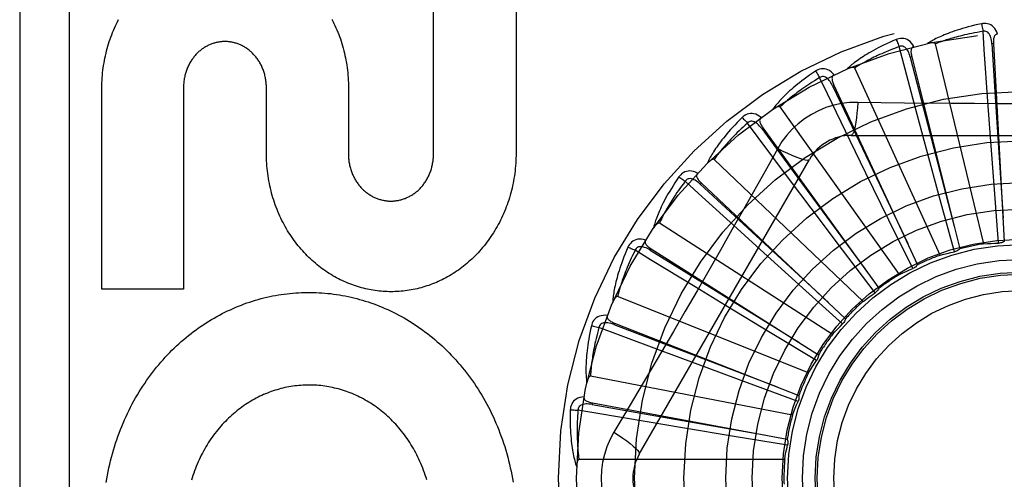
# Model space of a CAD drawing. Header units: inches. Extents: x 0 to 227, y 0 to 147.
# Tile 191 of 256: x 95.95 to 96.548, y 82.534 to 82.813. Entities that reach past the tile are written whole.
import ezdxf

# ---------------------------------------------------------------- set-up
doc = ezdxf.new("R2010")
doc.units = ezdxf.units.IN
doc.header["$LTSCALE"] = 12.466667
doc.header["$MEASUREMENT"] = 0
doc.linetypes.add('HIDDEN', pattern=[0.2, 0.1, -0.1])
doc.layers.add('RIGHTHAND_DOOR_ASSEMBLY', color=7, linetype='CONTINUOUS')

msp = doc.modelspace()

# ---------------------------------------------------------------- linework, layer by layer
at = {"layer": 'RIGHTHAND_DOOR_ASSEMBLY', "color": 8, "linetype": 'HIDDEN'}
for p, q in [((95.94966, 82.9093), (95.94966, 82.1593)), ((95.97966, 82.9093), (95.97966, 82.1593)), ((96.20103, 82.7311), (96.20103, 82.85407)), ((96.25118, 82.85407), (96.25118, 82.73179)), ((96.53537, 82.67674), (96.5059, 82.79818)), ((96.54124, 82.79835), (96.54028, 82.7983)), ((96.54124, 82.79835), (96.54777, 82.67818)), ((96.49157, 82.79038), (96.49064, 82.79014)), ((96.49157, 82.79038), (96.52073, 82.67361)), ((96.50882, 82.66985), (96.45691, 82.78353)), ((96.44431, 82.77315), (96.44344, 82.77274)), ((96.44431, 82.77315), (96.49505, 82.66401)), ((95.99953, 82.64927), (95.99953, 82.77155)), ((96.04916, 82.77155), (96.04916, 82.64927)), ((96.09952, 82.73179), (96.09952, 82.77155)), ((96.14935, 82.77155), (96.14935, 82.73136)), ((96.53943, 82.74152), (96.53785, 82.76322)), ((96.48406, 82.65806), (96.41157, 82.75986)), ((96.50055, 82.73423), (96.4949, 82.75524)), ((96.40117, 82.74728), (96.40039, 82.74672)), ((96.40117, 82.74728), (96.47164, 82.64972)), ((96.46375, 82.71971), (96.45423, 82.73927)), ((96.45472, 82.74263), (96.6616, 82.74263)), ((96.54177, 82.70981), (96.53943, 82.74152)), ((96.41013, 82.73461), (96.40323, 82.72223)), ((96.50885, 82.70354), (96.50055, 82.73423)), ((96.32602, 82.54888), (96.42946, 82.72805)), ((96.46198, 82.6418), (96.37153, 82.72804)), ((96.47772, 82.69115), (96.46375, 82.71971)), ((96.3637, 82.71372), (96.36304, 82.71302)), ((96.3637, 82.71372), (96.45136, 82.63126)), ((96.43037, 82.69849), (96.41732, 82.7159)), ((96.54425, 82.67711), (96.54177, 82.70981)), ((96.51748, 82.6719), (96.50885, 82.70354)), ((96.44949, 82.67309), (96.43037, 82.69849)), ((96.49217, 82.66171), (96.47772, 82.69115)), ((96.44337, 82.62166), (96.33824, 82.68922)), ((96.4016, 82.67134), (96.38549, 82.68596)), ((96.33325, 82.67368), (96.33274, 82.67287)), ((96.33325, 82.67368), (96.43494, 82.6093)), ((96.42518, 82.65001), (96.4016, 82.67134)), ((96.46925, 82.64692), (96.44949, 82.67309)), ((96.04916, 82.64927), (95.99953, 82.64927)), ((96.3785, 82.63924), (96.35991, 82.65054)), ((96.44954, 82.62806), (96.42518, 82.65001)), ((96.42891, 82.59835), (96.31289, 82.6448)), ((96.40569, 82.62276), (96.3785, 82.63924)), ((96.31094, 82.6286), (96.31059, 82.6277)), ((96.31094, 82.6286), (96.42297, 82.58462)), ((96.43376, 82.60581), (96.40569, 82.62276)), ((96.36188, 82.60334), (96.3415, 82.61092)), ((96.3917, 82.5923), (96.36188, 82.60334)), ((96.41912, 82.57274), (96.29641, 82.59639)), ((96.42248, 82.58097), (96.3917, 82.5923)), ((96.29756, 82.58011), (96.29739, 82.57916)), ((96.29756, 82.58011), (96.41589, 82.55813)), ((96.35237, 82.56495), (96.33091, 82.56853)), ((96.38373, 82.55975), (96.35237, 82.56495)), ((96.4161, 82.55445), (96.38373, 82.55975)), ((96.41436, 82.54573), (96.28939, 82.54573))]:
    msp.add_line(p, q, dxfattribs=at)
for points in [[(95.99953, 82.77155), (95.99956, 82.77307), (95.99961, 82.77459), (95.99969, 82.77611), (95.99979, 82.77763), (95.99991, 82.77914), (96.00006, 82.78065), (96.00024, 82.78215), (96.00043, 82.78365), (96.00065, 82.78514), (96.0009, 82.78663), (96.00116, 82.78811), (96.00145, 82.78957), (96.00177, 82.79103), (96.0021, 82.79249), (96.00246, 82.79393), (96.00284, 82.79536), (96.00324, 82.79679), (96.00366, 82.7982), (96.00411, 82.7996), (96.00458, 82.80099), (96.00506, 82.80237), (96.00557, 82.80374), (96.0061, 82.80509), (96.00665, 82.80643), (96.00721, 82.80776), (96.0078, 82.80907), (96.00841, 82.81037), (96.00904, 82.81166), (96.00968, 82.81293)], [(96.13929, 82.81325), (96.13994, 82.81197), (96.14058, 82.81067), (96.14119, 82.80936), (96.14179, 82.80803), (96.14236, 82.80669), (96.14291, 82.80534), (96.14345, 82.80397), (96.14396, 82.80259), (96.14445, 82.8012), (96.14492, 82.79979), (96.14536, 82.79838), (96.14579, 82.79695), (96.14619, 82.79552), (96.14656, 82.79407), (96.14692, 82.79262), (96.14725, 82.79116), (96.14755, 82.78969), (96.14784, 82.78821), (96.1481, 82.78672), (96.14833, 82.78522), (96.14855, 82.78372), (96.14873, 82.78221), (96.1489, 82.78069), (96.14903, 82.77917), (96.14915, 82.77765), (96.14923, 82.77612), (96.1493, 82.7746), (96.14933, 82.77307), (96.14935, 82.77155)], [(96.53391, 82.81042), (96.53173, 82.80995), (96.52965, 82.80947), (96.52767, 82.80899), (96.52579, 82.8085), (96.524, 82.80801), (96.52229, 82.80752), (96.52066, 82.80703), (96.51912, 82.80654), (96.51764, 82.80604), (96.51624, 82.80556), (96.51491, 82.80507), (96.51363, 82.80459), (96.51242, 82.80411), (96.51127, 82.80365), (96.51017, 82.80318), (96.50912, 82.80273), (96.50813, 82.80228), (96.50718, 82.80183), (96.50628, 82.80139), (96.50543, 82.80096), (96.50462, 82.80053), (96.50386, 82.80011), (96.50313, 82.79969), (96.50244, 82.79929), (96.50179, 82.79889), (96.50117, 82.79849)], [(96.54366, 82.80418), (96.54317, 82.80545), (96.5426, 82.80657), (96.54194, 82.80757), (96.5412, 82.80842), (96.54039, 82.80913), (96.53951, 82.80969), (96.53856, 82.81011), (96.53759, 82.8104), (96.53661, 82.81055), (96.53565, 82.8106), (96.53476, 82.81055), (96.53391, 82.81042)], [(96.53391, 82.81042), (96.53406, 82.80981), (96.53422, 82.80913), (96.53438, 82.80837), (96.53455, 82.80756), (96.5347, 82.80671), (96.53485, 82.80584)], [(96.53485, 82.80584), (96.53303, 82.80553), (96.53128, 82.80521), (96.52961, 82.8049), (96.52801, 82.80458), (96.52648, 82.80426), (96.52502, 82.80394), (96.52362, 82.80362), (96.52228, 82.8033), (96.521, 82.80298), (96.51977, 82.80267), (96.5186, 82.80236), (96.51747, 82.80205), (96.5164, 82.80174), (96.51536, 82.80144), (96.51438, 82.80114), (96.51343, 82.80085), (96.51252, 82.80057), (96.51165, 82.80028), (96.51082, 82.8), (96.51002, 82.79973), (96.50926, 82.79946), (96.50853, 82.7992), (96.50783, 82.79894), (96.50716, 82.79868), (96.50652, 82.79843), (96.5059, 82.79818)], [(96.54028, 82.7983), (96.54019, 82.79933), (96.54006, 82.80031), (96.53988, 82.80122), (96.53966, 82.80208), (96.53938, 82.80287), (96.53905, 82.80359), (96.53867, 82.80424), (96.53824, 82.8048), (96.53775, 82.80525), (96.53721, 82.80559), (96.53663, 82.80581), (96.53602, 82.80593), (96.53543, 82.80593), (96.53485, 82.80584)], [(96.53785, 82.76322), (96.53562, 82.79482), (96.53485, 82.80584)], [(96.54366, 82.80418), (96.5432, 82.80411), (96.5428, 82.80396), (96.54244, 82.80374), (96.54213, 82.80345), (96.54188, 82.8031), (96.54168, 82.80271), (96.54152, 82.80227), (96.5414, 82.80179), (96.54131, 82.80128), (96.54125, 82.80073), (96.54122, 82.80017), (96.54121, 82.79958), (96.54121, 82.79897), (96.54124, 82.79835)], [(96.09952, 82.77155), (96.09952, 82.77223), (96.09949, 82.77291), (96.09946, 82.77358), (96.09941, 82.77426), (96.09934, 82.77494), (96.09926, 82.77561), (96.09917, 82.77628), (96.09906, 82.77695), (96.09894, 82.77761), (96.0988, 82.77827), (96.09865, 82.77892), (96.09849, 82.77956), (96.09831, 82.7802), (96.09812, 82.78083), (96.09792, 82.78146), (96.09771, 82.78207), (96.09748, 82.78268), (96.09725, 82.78327), (96.097, 82.78387), (96.09673, 82.78445), (96.09646, 82.78502), (96.09618, 82.78559), (96.09588, 82.78615), (96.09557, 82.7867), (96.09526, 82.78724), (96.09493, 82.78777), (96.09459, 82.78829), (96.09425, 82.78879), (96.09389, 82.78929), (96.09353, 82.78978), (96.09315, 82.79026), (96.09277, 82.79072), (96.09238, 82.79117), (96.09199, 82.79161), (96.09158, 82.79204), (96.09117, 82.79246), (96.09075, 82.79287), (96.09032, 82.79327), (96.08988, 82.79366), (96.08944, 82.79404), (96.08899, 82.7944), (96.08853, 82.79476), (96.08807, 82.7951), (96.0876, 82.79543), (96.08713, 82.79574), (96.08665, 82.79605), (96.08617, 82.79634), (96.08568, 82.79662), (96.08519, 82.79688), (96.0847, 82.79714), (96.08421, 82.79738), (96.08372, 82.7976), (96.08322, 82.79782), (96.08271, 82.79802), (96.0822, 82.79821), (96.08169, 82.79839), (96.08118, 82.79856), (96.08065, 82.79872), (96.08013, 82.79886), (96.0796, 82.79899), (96.07908, 82.79911), (96.07855, 82.79922), (96.07801, 82.79931), (96.07748, 82.79939), (96.07695, 82.79946), (96.07642, 82.79952), (96.07589, 82.79956), (96.07536, 82.79959), (96.07484, 82.79961), (96.07431, 82.79962), (96.07379, 82.79961), (96.07326, 82.79959), (96.07273, 82.79956), (96.0722, 82.79952), (96.07167, 82.79946), (96.07114, 82.79939), (96.07061, 82.79931), (96.07008, 82.79922), (96.06955, 82.79911), (96.06902, 82.79899), (96.0685, 82.79886), (96.06798, 82.79872), (96.06746, 82.79857), (96.06694, 82.7984), (96.06643, 82.79822), (96.06592, 82.79803), (96.06542, 82.79783), (96.06493, 82.79761), (96.06443, 82.79739), (96.06394, 82.79715), (96.06345, 82.7969), (96.06297, 82.79663), (96.06248, 82.79636), (96.06201, 82.79607), (96.06153, 82.79576), (96.06106, 82.79545), (96.06059, 82.79512), (96.06013, 82.79478), (96.05968, 82.79443), (96.05923, 82.79406), (96.05878, 82.79369), (96.05835, 82.7933), (96.05792, 82.7929), (96.0575, 82.79249), (96.05709, 82.79208), (96.05669, 82.79165), (96.05629, 82.79121), (96.05591, 82.79076), (96.05553, 82.79029), (96.05515, 82.78982), (96.05479, 82.78933), (96.05444, 82.78883), (96.05409, 82.78833), (96.05375, 82.78781), (96.05343, 82.78728), (96.05311, 82.78674), (96.0528, 82.78619), (96.05251, 82.78563), (96.05222, 82.78506), (96.05195, 82.78449), (96.05169, 82.78391), (96.05144, 82.78331), (96.0512, 82.78272), (96.05098, 82.78211), (96.05076, 82.78149), (96.05056, 82.78087), (96.05037, 82.78024), (96.0502, 82.7796), (96.05003, 82.77895), (96.04988, 82.7783), (96.04975, 82.77764), (96.04962, 82.77697), (96.04952, 82.7763), (96.04942, 82.77563), (96.04934, 82.77495), (96.04928, 82.77427), (96.04922, 82.77359), (96.04919, 82.77291), (96.04917, 82.77223), (96.04916, 82.77155)], [(96.48209, 82.80084), (96.48004, 82.79996), (96.47809, 82.7991), (96.47624, 82.79826), (96.47448, 82.79742), (96.47281, 82.7966), (96.47123, 82.79579), (96.46973, 82.795), (96.4683, 82.79423), (96.46695, 82.79347), (96.46566, 82.79272), (96.46444, 82.79199), (96.46329, 82.79128), (96.46219, 82.79058), (96.46114, 82.7899), (96.46015, 82.78924), (96.45921, 82.7886), (96.45831, 82.78797), (96.45747, 82.78735), (96.45667, 82.78675), (96.45592, 82.78616), (96.45521, 82.78558), (96.45454, 82.78503), (96.4539, 82.78448), (96.4533, 82.78395), (96.45273, 82.78343), (96.4522, 82.78293)], [(96.49284, 82.79656), (96.49212, 82.79771), (96.49135, 82.79871), (96.49052, 82.79956), (96.48963, 82.80026), (96.4887, 82.8008), (96.48773, 82.80119), (96.48672, 82.80142), (96.48571, 82.80152), (96.48472, 82.80148), (96.48377, 82.80135), (96.4829, 82.80113), (96.48209, 82.80084)], [(96.48209, 82.80084), (96.48236, 82.80028), (96.48264, 82.79963), (96.48295, 82.79892), (96.48326, 82.79816), (96.48357, 82.79735), (96.48388, 82.79652)], [(96.5059, 82.79818), (96.50583, 82.79834), (96.50573, 82.79847), (96.50559, 82.79858), (96.50542, 82.79866), (96.50523, 82.79873), (96.50503, 82.79877), (96.50482, 82.79881), (96.50459, 82.79883), (96.50436, 82.79885), (96.50411, 82.79885), (96.50386, 82.79885), (96.5036, 82.79884), (96.50333, 82.79882), (96.50306, 82.7988), (96.50277, 82.79877), (96.50248, 82.79873), (96.50217, 82.79868), (96.50185, 82.79863), (96.50152, 82.79857), (96.50117, 82.79849)], [(96.54028, 82.7983), (96.54231, 82.76609), (96.54702, 82.69236)], [(96.48389, 82.79652), (96.48215, 82.79587), (96.4805, 82.79523), (96.47891, 82.79461), (96.47741, 82.79399), (96.47597, 82.79339), (96.47459, 82.7928), (96.47328, 82.79222), (96.47202, 82.79165), (96.47082, 82.7911), (96.46968, 82.79055), (96.46858, 82.79003), (96.46754, 82.78951), (96.46654, 82.78901), (96.46558, 82.78851), (96.46467, 82.78804), (96.46379, 82.78757), (96.46296, 82.78712), (96.46216, 82.78667), (96.46139, 82.78624), (96.46066, 82.78582), (96.45996, 82.78542), (96.45929, 82.78502), (96.45866, 82.78463), (96.45805, 82.78425), (96.45746, 82.78388), (96.45691, 82.78353)], [(96.49064, 82.79014), (96.49036, 82.79114), (96.49005, 82.79207), (96.4897, 82.79294), (96.48932, 82.79374), (96.48889, 82.79446), (96.48843, 82.79511), (96.48794, 82.79567), (96.4874, 82.79614), (96.48684, 82.79649), (96.48625, 82.79672), (96.48563, 82.79683), (96.48502, 82.79683), (96.48443, 82.79672), (96.48388, 82.79652)], [(96.4949, 82.75524), (96.48673, 82.78584), (96.48389, 82.79652)], [(96.49285, 82.79656), (96.49241, 82.7964), (96.49204, 82.79618), (96.49173, 82.79589), (96.49149, 82.79555), (96.49131, 82.79516), (96.49118, 82.79474), (96.49111, 82.79428), (96.49108, 82.79378), (96.49109, 82.79326), (96.49114, 82.79272), (96.49121, 82.79216), (96.49131, 82.79158), (96.49143, 82.79098), (96.49157, 82.79038)], [(96.49064, 82.79014), (96.49873, 82.7589), (96.51731, 82.68739)], [(96.43303, 82.78162), (96.43118, 82.78038), (96.42942, 82.77916), (96.42776, 82.77798), (96.4262, 82.77683), (96.42471, 82.77571), (96.42331, 82.77462), (96.42199, 82.77356), (96.42073, 82.77252), (96.41955, 82.77152), (96.41843, 82.77054), (96.41737, 82.7696), (96.41637, 82.76868), (96.41542, 82.76779), (96.41452, 82.76692), (96.41367, 82.76609), (96.41287, 82.76527), (96.41211, 82.76449), (96.4114, 82.76372), (96.41073, 82.76298), (96.4101, 82.76226), (96.40951, 82.76156), (96.40896, 82.76088), (96.40844, 82.76023), (96.40795, 82.7596), (96.40749, 82.75898), (96.40706, 82.75838)], [(96.44439, 82.77946), (96.44347, 82.78045), (96.44252, 82.78129), (96.44154, 82.78196), (96.44054, 82.78248), (96.43952, 82.78283), (96.43849, 82.78303), (96.43746, 82.78307), (96.43645, 82.78298), (96.43548, 82.78276), (96.43458, 82.78244), (96.43376, 82.78207), (96.43303, 82.78162)], [(96.43303, 82.78162), (96.43339, 82.78112), (96.4338, 82.78054), (96.43423, 82.7799), (96.43467, 82.77921), (96.43514, 82.77848), (96.4356, 82.77772)], [(96.44439, 82.77946), (96.444, 82.77922), (96.44367, 82.77894), (96.44343, 82.77859), (96.44325, 82.77821), (96.44315, 82.7778), (96.4431, 82.77736), (96.44312, 82.77689), (96.44318, 82.7764), (96.44329, 82.77589), (96.44344, 82.77536), (96.44362, 82.77483), (96.44383, 82.77428), (96.44406, 82.77372), (96.44431, 82.77315)], [(96.45691, 82.78353), (96.45681, 82.78367), (96.45668, 82.78378), (96.45652, 82.78385), (96.45634, 82.7839), (96.45614, 82.78393), (96.45594, 82.78394), (96.45572, 82.78393), (96.4555, 82.78392), (96.45526, 82.78389), (96.45502, 82.78385), (96.45478, 82.7838), (96.45452, 82.78374), (96.45426, 82.78367), (96.454, 82.78359), (96.45372, 82.78351), (96.45344, 82.78341), (96.45315, 82.78331), (96.45284, 82.7832), (96.45253, 82.78307), (96.4522, 82.78293)], [(96.4356, 82.77772), (96.43402, 82.77676), (96.43252, 82.77582), (96.43108, 82.7749), (96.42972, 82.77401), (96.42842, 82.77315), (96.42718, 82.77231), (96.426, 82.77149), (96.42487, 82.7707), (96.4238, 82.76993), (96.42278, 82.76918), (96.4218, 82.76845), (96.42088, 82.76775), (96.41999, 82.76706), (96.41914, 82.7664), (96.41834, 82.76576), (96.41757, 82.76513), (96.41683, 82.76453), (96.41613, 82.76395), (96.41546, 82.76338), (96.41482, 82.76283), (96.41421, 82.76229), (96.41363, 82.76178), (96.41308, 82.76127), (96.41255, 82.76079), (96.41205, 82.76032), (96.41157, 82.75986)], [(96.44344, 82.77274), (96.44298, 82.77367), (96.44249, 82.77452), (96.44199, 82.77531), (96.44146, 82.77602), (96.44091, 82.77665), (96.44034, 82.7772), (96.43974, 82.77766), (96.43913, 82.77802), (96.43851, 82.77825), (96.43788, 82.77837), (96.43726, 82.77836), (96.43666, 82.77824), (96.4361, 82.77803), (96.4356, 82.77772)], [(96.45423, 82.73927), (96.44041, 82.76778), (96.4356, 82.77772)], [(96.44344, 82.77274), (96.4573, 82.7436), (96.48908, 82.6769)], [(96.4587, 82.76265), (96.45377, 82.7625), (96.4489, 82.76192), (96.44412, 82.7609), (96.43944, 82.75946), (96.43491, 82.75761), (96.43056, 82.75536), (96.42644, 82.75272), (96.42256, 82.74972), (96.41897, 82.7464), (96.41568, 82.74276), (96.41273, 82.73882), (96.41013, 82.73461)], [(96.4587, 82.76265), (96.45851, 82.75927), (96.45825, 82.75608), (96.45795, 82.7532), (96.4576, 82.7506), (96.4572, 82.74829), (96.45676, 82.74633), (96.45629, 82.74475), (96.45578, 82.74358), (96.45525, 82.74287), (96.45472, 82.74263)], [(96.5155, 82.762), (96.48708, 82.76228), (96.47292, 82.76244), (96.4587, 82.76265)], [(96.64345, 82.76244), (96.61512, 82.76214), (96.60091, 82.76201), (96.58668, 82.76191), (96.57245, 82.76185), (96.55821, 82.76183), (96.54397, 82.76184), (96.52974, 82.76191), (96.5155, 82.762)], [(96.40005, 82.75349), (96.39895, 82.7543), (96.39786, 82.75494), (96.39677, 82.75542), (96.39569, 82.75573), (96.39463, 82.75589), (96.39358, 82.75589), (96.39256, 82.75573), (96.39159, 82.75545), (96.39068, 82.75505), (96.38985, 82.75457), (96.38912, 82.75405), (96.38848, 82.75347)], [(96.41157, 82.75986), (96.41145, 82.75998), (96.4113, 82.76006), (96.41113, 82.76011), (96.41094, 82.76012), (96.41074, 82.76011), (96.41054, 82.76008), (96.41033, 82.76004), (96.41011, 82.75998), (96.40989, 82.7599), (96.40966, 82.75982), (96.40943, 82.75972), (96.40919, 82.75961), (96.40895, 82.7595), (96.4087, 82.75937), (96.40845, 82.75924), (96.40819, 82.75909), (96.40791, 82.75893), (96.40764, 82.75877), (96.40739, 82.7586), (96.40714, 82.75844)], [(96.38848, 82.75347), (96.3869, 82.7519), (96.38541, 82.75037), (96.384, 82.7489), (96.38268, 82.74747), (96.38144, 82.74609), (96.38027, 82.74475), (96.37917, 82.74346), (96.37813, 82.74221), (96.37716, 82.741), (96.37624, 82.73983), (96.37538, 82.7387), (96.37457, 82.73761), (96.37381, 82.73655), (96.37309, 82.73554), (96.37242, 82.73455), (96.37178, 82.7336), (96.37119, 82.73269), (96.37063, 82.7318), (96.37012, 82.73094), (96.36964, 82.73012), (96.36919, 82.72932), (96.36877, 82.72855), (96.36838, 82.72781), (96.36802, 82.7271), (96.36769, 82.72641), (96.36738, 82.72574)], [(96.39175, 82.75013), (96.39038, 82.74888), (96.38908, 82.74768), (96.38785, 82.74651), (96.38667, 82.74537), (96.38556, 82.74428), (96.3845, 82.74322), (96.3835, 82.74219), (96.38254, 82.7412), (96.38164, 82.74024), (96.38077, 82.73931), (96.37996, 82.73841), (96.37918, 82.73755), (96.37844, 82.73671), (96.37773, 82.7359), (96.37706, 82.73511), (96.37642, 82.73436), (96.37581, 82.73362), (96.37524, 82.73292), (96.37469, 82.73223), (96.37416, 82.73157), (96.37367, 82.73093), (96.37319, 82.73031), (96.37275, 82.72972), (96.37232, 82.72914), (96.37192, 82.72858), (96.37153, 82.72804)], [(96.38848, 82.75347), (96.38893, 82.75305), (96.38944, 82.75256), (96.38998, 82.75201), (96.39056, 82.75142), (96.39115, 82.75078), (96.39175, 82.75013)], [(96.40039, 82.74672), (96.39976, 82.74754), (96.39912, 82.74829), (96.39848, 82.74897), (96.39783, 82.74956), (96.39716, 82.75008), (96.3965, 82.75051), (96.39582, 82.75085), (96.39516, 82.75108), (96.3945, 82.7512), (96.39386, 82.75119), (96.39325, 82.75107), (96.39269, 82.75084), (96.39218, 82.75052), (96.39174, 82.75013)], [(96.41732, 82.7159), (96.39835, 82.74128), (96.39175, 82.75013)], [(96.40005, 82.7535), (96.39971, 82.75319), (96.39944, 82.75285), (96.39927, 82.75247), (96.39917, 82.75206), (96.39914, 82.75163), (96.39918, 82.75119), (96.39929, 82.75073), (96.39944, 82.75027), (96.39965, 82.74979), (96.39989, 82.7493), (96.40017, 82.7488), (96.40048, 82.7483), (96.40081, 82.7478), (96.40117, 82.74728)], [(96.40039, 82.74672), (96.41951, 82.72073), (96.46334, 82.66124)], [(96.25118, 82.73179), (96.25117, 82.73025), (96.25113, 82.72871), (96.25106, 82.72718), (96.25098, 82.72564), (96.25086, 82.72411), (96.25073, 82.72258), (96.25056, 82.72105), (96.25037, 82.71953), (96.25016, 82.71802), (96.24993, 82.71651), (96.24966, 82.71502), (96.24938, 82.71353), (96.24907, 82.71204), (96.24874, 82.71057), (96.24838, 82.7091), (96.248, 82.70764), (96.2476, 82.7062), (96.24718, 82.70476), (96.24673, 82.70333), (96.24626, 82.70192), (96.24576, 82.70051), (96.24525, 82.69912), (96.24472, 82.69774), (96.24416, 82.69638), (96.24358, 82.69502), (96.24298, 82.69369), (96.24236, 82.69236), (96.24172, 82.69105), (96.24106, 82.68975), (96.24038, 82.68847), (96.23969, 82.68721), (96.23897, 82.68596), (96.23824, 82.68473), (96.23749, 82.68351), (96.23672, 82.68232), (96.23593, 82.68114), (96.23513, 82.67998), (96.23431, 82.67883), (96.23347, 82.67771), (96.23262, 82.6766), (96.23175, 82.67551), (96.23087, 82.67444), (96.22998, 82.67339), (96.22907, 82.67236), (96.22814, 82.67134), (96.22721, 82.67035), (96.22626, 82.66938), (96.22529, 82.66843), (96.22432, 82.6675), (96.22333, 82.66659), (96.22233, 82.6657), (96.22132, 82.66483), (96.2203, 82.66398), (96.21927, 82.66316), (96.21823, 82.66235), (96.21719, 82.66157), (96.21613, 82.66081), (96.21507, 82.66007), (96.21399, 82.65935), (96.21291, 82.65865), (96.21182, 82.65797), (96.21071, 82.65732), (96.2096, 82.65668), (96.20849, 82.65607), (96.20736, 82.65548), (96.20624, 82.65491), (96.2051, 82.65436), (96.20396, 82.65383), (96.20282, 82.65333), (96.20166, 82.65284), (96.20051, 82.65238), (96.19934, 82.65194), (96.19817, 82.65152), (96.197, 82.65112), (96.19582, 82.65074), (96.19464, 82.65039), (96.19345, 82.65005), (96.19226, 82.64974), (96.19107, 82.64945), (96.18988, 82.64918), (96.18868, 82.64894), (96.18748, 82.64871), (96.18628, 82.64851), (96.18508, 82.64832), (96.18387, 82.64816), (96.18266, 82.64802), (96.18144, 82.6479), (96.18023, 82.64781), (96.17901, 82.64773), (96.1778, 82.64768), (96.17659, 82.64765), (96.17538, 82.64764), (96.17416, 82.64765), (96.17295, 82.64768), (96.17174, 82.64773), (96.17052, 82.64781), (96.16931, 82.64791), (96.16809, 82.64803), (96.16688, 82.64817), (96.16567, 82.64833), (96.16446, 82.64851), (96.16325, 82.64872), (96.16205, 82.64894), (96.16085, 82.64919), (96.15966, 82.64946), (96.15846, 82.64975), (96.15727, 82.65006), (96.15608, 82.6504), (96.15489, 82.65076), (96.15371, 82.65114), (96.15253, 82.65154), (96.15135, 82.65196), (96.15019, 82.6524), (96.14902, 82.65287), (96.14787, 82.65335), (96.14672, 82.65386), (96.14557, 82.65439), (96.14443, 82.65494), (96.14329, 82.65551), (96.14217, 82.65611), (96.14104, 82.65672), (96.13993, 82.65736), (96.13882, 82.65802), (96.13773, 82.6587), (96.13664, 82.6594), (96.13556, 82.66012), (96.13449, 82.66086), (96.13343, 82.66163), (96.13238, 82.66241), (96.13134, 82.66322), (96.13031, 82.66404), (96.12929, 82.66489), (96.12828, 82.66576), (96.12728, 82.66665), (96.12629, 82.66756), (96.12532, 82.66849), (96.12436, 82.66943), (96.12341, 82.6704), (96.12248, 82.67139), (96.12156, 82.67239), (96.12066, 82.67342), (96.11976, 82.67447), (96.11888, 82.67553), (96.11802, 82.67662), (96.11717, 82.67772), (96.11634, 82.67884), (96.11552, 82.67998), (96.11473, 82.68114), (96.11394, 82.68231), (96.11318, 82.6835), (96.11243, 82.68471), (96.1117, 82.68593), (96.11099, 82.68717), (96.1103, 82.68843), (96.10962, 82.68971), (96.10896, 82.691), (96.10833, 82.69231), (96.10771, 82.69363), (96.10711, 82.69496), (96.10654, 82.69631), (96.10598, 82.69767), (96.10545, 82.69905), (96.10493, 82.70044), (96.10444, 82.70184), (96.10397, 82.70325), (96.10353, 82.70468), (96.1031, 82.70612), (96.1027, 82.70756), (96.10232, 82.70902), (96.10197, 82.71049), (96.10163, 82.71197), (96.10132, 82.71345), (96.10104, 82.71494), (96.10078, 82.71645), (96.10054, 82.71796), (96.10033, 82.71947), (96.10014, 82.721), (96.09998, 82.72253), (96.09984, 82.72407), (96.09973, 82.72561), (96.09964, 82.72715), (96.09957, 82.72869), (96.09954, 82.73024), (96.09952, 82.73179)], [(96.14935, 82.73136), (96.14935, 82.73068), (96.14938, 82.73), (96.14941, 82.72931), (96.14946, 82.72863), (96.14953, 82.72794), (96.14961, 82.72726), (96.1497, 82.72659), (96.14981, 82.72591), (96.14994, 82.72524), (96.15007, 82.72458), (96.15022, 82.72392), (96.15039, 82.72327), (96.15056, 82.72262), (96.15075, 82.72198), (96.15095, 82.72135), (96.15117, 82.72073), (96.15139, 82.72012), (96.15163, 82.71951), (96.15188, 82.71892), (96.15214, 82.71833), (96.15242, 82.71774), (96.1527, 82.71717), (96.153, 82.7166), (96.15331, 82.71605), (96.15363, 82.7155), (96.15395, 82.71496), (96.15429, 82.71443), (96.15464, 82.71392), (96.155, 82.71341), (96.15537, 82.71291), (96.15574, 82.71243), (96.15612, 82.71196), (96.15652, 82.71149), (96.15691, 82.71104), (96.15732, 82.71061), (96.15774, 82.71018), (96.15816, 82.70976), (96.15859, 82.70935), (96.15903, 82.70896), (96.15948, 82.70857), (96.15993, 82.7082), (96.16039, 82.70783), (96.16086, 82.70748), (96.16134, 82.70714), (96.16181, 82.70682), (96.1623, 82.7065), (96.16278, 82.7062), (96.16327, 82.70591), (96.16377, 82.70564), (96.16427, 82.70537), (96.16477, 82.70512), (96.16527, 82.70489), (96.16577, 82.70466), (96.16628, 82.70445), (96.1668, 82.70425), (96.16731, 82.70406), (96.16784, 82.70389), (96.16836, 82.70372), (96.1689, 82.70357), (96.16943, 82.70343), (96.16997, 82.7033), (96.17051, 82.70318), (96.17105, 82.70308), (96.17159, 82.70299), (96.17213, 82.70291), (96.17267, 82.70285), (96.17321, 82.70279), (96.17375, 82.70275), (96.17429, 82.70273), (96.17483, 82.70271), (96.17536, 82.70271), (96.1759, 82.70272), (96.17644, 82.70274), (96.17697, 82.70278), (96.17751, 82.70283), (96.17805, 82.70289), (96.1786, 82.70296), (96.17914, 82.70304), (96.17968, 82.70314), (96.18022, 82.70325), (96.18075, 82.70338), (96.18129, 82.70351), (96.18182, 82.70366), (96.18235, 82.70382), (96.18288, 82.70399), (96.1834, 82.70418), (96.18391, 82.70437), (96.18443, 82.70458), (96.18493, 82.7048), (96.18544, 82.70503), (96.18594, 82.70528), (96.18643, 82.70553), (96.18693, 82.7058), (96.18742, 82.70609), (96.18791, 82.70638), (96.18839, 82.70669), (96.18887, 82.70701), (96.18934, 82.70735), (96.18981, 82.7077), (96.19028, 82.70805), (96.19073, 82.70842), (96.19119, 82.70881), (96.19163, 82.7092), (96.19206, 82.7096), (96.19249, 82.71002), (96.19291, 82.71044), (96.19332, 82.71088), (96.19372, 82.71132), (96.19412, 82.71178), (96.1945, 82.71225), (96.19488, 82.71273), (96.19525, 82.71322), (96.19561, 82.71372), (96.19596, 82.71423), (96.1963, 82.71476), (96.19664, 82.71529), (96.19696, 82.71583), (96.19727, 82.71639), (96.19757, 82.71695), (96.19786, 82.71752), (96.19814, 82.7181), (96.19841, 82.71869), (96.19866, 82.71928), (96.1989, 82.71988), (96.19913, 82.72049), (96.19935, 82.72111), (96.19956, 82.72174), (96.19975, 82.72237), (96.19993, 82.72302), (96.2001, 82.72366), (96.20026, 82.72432), (96.2004, 82.72498), (96.20052, 82.72565), (96.20064, 82.72632), (96.20074, 82.727), (96.20082, 82.72768), (96.20089, 82.72836), (96.20095, 82.72904), (96.20099, 82.72973), (96.20102, 82.73042), (96.20103, 82.7311)], [(96.41013, 82.73461), (96.41316, 82.73309), (96.41604, 82.73171), (96.41869, 82.73053), (96.42112, 82.72954), (96.42332, 82.72873), (96.42524, 82.72813), (96.42684, 82.72775), (96.4281, 82.7276), (96.42898, 82.7277), (96.42946, 82.72805)], [(96.37153, 82.72804), (96.37139, 82.72813), (96.37123, 82.72819), (96.37105, 82.7282), (96.37086, 82.72818), (96.37067, 82.72813), (96.37048, 82.72806), (96.37028, 82.72798), (96.37008, 82.72788), (96.36987, 82.72776), (96.36966, 82.72764), (96.36945, 82.7275), (96.36924, 82.72735), (96.36902, 82.72719), (96.3688, 82.72702), (96.36858, 82.72684), (96.36835, 82.72665), (96.36812, 82.72644), (96.36788, 82.72623), (96.36764, 82.72599), (96.36739, 82.72575)], [(96.40323, 82.72223), (96.38933, 82.69755), (96.38233, 82.68517), (96.3753, 82.6728), (96.36824, 82.66045), (96.36114, 82.64811), (96.35401, 82.63578), (96.34683, 82.62349), (96.33963, 82.61121)], [(96.36142, 82.71961), (96.3602, 82.72019), (96.35901, 82.72061), (96.35784, 82.72088), (96.35672, 82.72099), (96.35564, 82.72094), (96.35462, 82.72074), (96.35365, 82.72039), (96.35274, 82.71993), (96.35193, 82.71936), (96.3512, 82.71873), (96.35059, 82.71808), (96.35007, 82.7174)], [(96.36143, 82.71961), (96.36114, 82.71925), (96.36095, 82.71886), (96.36085, 82.71845), (96.36083, 82.71803), (96.36089, 82.71761), (96.36101, 82.71719), (96.3612, 82.71676), (96.36144, 82.71633), (96.36173, 82.71589), (96.36206, 82.71546), (96.36243, 82.71503), (96.36283, 82.71459), (96.36325, 82.71416), (96.3637, 82.71372)], [(96.35007, 82.7174), (96.34881, 82.71556), (96.34764, 82.71378), (96.34654, 82.71206), (96.34551, 82.71041), (96.34455, 82.70882), (96.34365, 82.70728), (96.34282, 82.70581), (96.34204, 82.70438), (96.34131, 82.70301), (96.34063, 82.70169), (96.34, 82.70042), (96.33941, 82.69919), (96.33886, 82.69801), (96.33835, 82.69687), (96.33787, 82.69578), (96.33743, 82.69473), (96.33702, 82.69372), (96.33665, 82.69274), (96.3363, 82.6918), (96.33598, 82.6909), (96.3357, 82.69003), (96.33543, 82.6892), (96.33519, 82.6884), (96.33497, 82.68763), (96.33478, 82.68689), (96.3346, 82.68617)], [(96.35391, 82.71474), (96.3528, 82.71325), (96.35175, 82.71182), (96.35076, 82.71044), (96.34983, 82.70911), (96.34894, 82.70782), (96.3481, 82.70658), (96.34731, 82.70538), (96.34656, 82.70423), (96.34585, 82.70311), (96.34518, 82.70204), (96.34455, 82.701), (96.34395, 82.7), (96.34338, 82.69904), (96.34284, 82.69811), (96.34233, 82.69721), (96.34184, 82.69635), (96.34139, 82.69551), (96.34095, 82.69471), (96.34054, 82.69393), (96.34015, 82.69318), (96.33979, 82.69246), (96.33944, 82.69176), (96.33911, 82.69109), (96.33881, 82.69045), (96.33851, 82.68982), (96.33824, 82.68922)], [(96.35007, 82.7174), (96.35059, 82.71707), (96.35118, 82.71668), (96.35182, 82.71625), (96.3525, 82.71577), (96.3532, 82.71526), (96.35391, 82.71474)], [(96.36304, 82.71302), (96.36226, 82.71371), (96.3615, 82.71433), (96.36074, 82.71487), (96.35998, 82.71533), (96.35924, 82.71571), (96.3585, 82.71601), (96.35778, 82.71621), (96.35707, 82.71632), (96.35641, 82.71631), (96.35579, 82.71618), (96.35521, 82.71594), (96.3547, 82.71561), (96.35426, 82.71521), (96.35391, 82.71473)], [(96.38549, 82.68596), (96.36207, 82.70729), (96.35391, 82.71474)], [(96.36304, 82.71302), (96.38673, 82.69112), (96.44103, 82.641)], [(96.33824, 82.68922), (96.33808, 82.68928), (96.33791, 82.68931), (96.33774, 82.68929), (96.33756, 82.68923), (96.33738, 82.68915), (96.3372, 82.68904), (96.33702, 82.68892), (96.33684, 82.68879), (96.33666, 82.68863), (96.33648, 82.68847), (96.3363, 82.68829), (96.33612, 82.68811), (96.33594, 82.68791), (96.33575, 82.6877), (96.33557, 82.68748), (96.33538, 82.68725), (96.33519, 82.687), (96.335, 82.68675), (96.33482, 82.6865), (96.33465, 82.68626)], [(96.32991, 82.67903), (96.32859, 82.67937), (96.32734, 82.67956), (96.32615, 82.6796), (96.32503, 82.67949), (96.32398, 82.67924), (96.32301, 82.67885), (96.32212, 82.67832), (96.32132, 82.6777), (96.32063, 82.67699), (96.32004, 82.67623), (96.31955, 82.67548), (96.31918, 82.67471)], [(96.32991, 82.67903), (96.3297, 82.67862), (96.32959, 82.6782), (96.32956, 82.67778), (96.32962, 82.67736), (96.32976, 82.67696), (96.32996, 82.67657), (96.33023, 82.67618), (96.33055, 82.67581), (96.33091, 82.67544), (96.33132, 82.67507), (96.33176, 82.67472), (96.33223, 82.67437), (96.33273, 82.67402), (96.33325, 82.67368)], [(96.54777, 82.67818), (96.54724, 82.67786), (96.54668, 82.6776), (96.54609, 82.67739), (96.54548, 82.67724), (96.54487, 82.67715), (96.54425, 82.67711)], [(96.31918, 82.67471), (96.31829, 82.67266), (96.31748, 82.67069), (96.31672, 82.6688), (96.31602, 82.66698), (96.31538, 82.66524), (96.31479, 82.66356), (96.31425, 82.66195), (96.31375, 82.66041), (96.3133, 82.65892), (96.31289, 82.6575), (96.31251, 82.65613), (96.31216, 82.65481), (96.31184, 82.65355), (96.31156, 82.65234), (96.31129, 82.65117), (96.31106, 82.65006), (96.31085, 82.64898), (96.31066, 82.64796), (96.3105, 82.64697), (96.31036, 82.64602), (96.31024, 82.64512), (96.31014, 82.64425), (96.31006, 82.64342), (96.30999, 82.64262), (96.30993, 82.64185), (96.3099, 82.64112)], [(96.32345, 82.67282), (96.32265, 82.67116), (96.32189, 82.66955), (96.32118, 82.66801), (96.32051, 82.66652), (96.31988, 82.66509), (96.31929, 82.66371), (96.31874, 82.66239), (96.31823, 82.66111), (96.31774, 82.65988), (96.31729, 82.6587), (96.31686, 82.65756), (96.31646, 82.65647), (96.31608, 82.65541), (96.31573, 82.6544), (96.3154, 82.65342), (96.31509, 82.65248), (96.31479, 82.65157), (96.31452, 82.6507), (96.31426, 82.64986), (96.31402, 82.64905), (96.3138, 82.64828), (96.31359, 82.64753), (96.3134, 82.64681), (96.31322, 82.64611), (96.31305, 82.64544), (96.31289, 82.6448)], [(96.31918, 82.67471), (96.31975, 82.67448), (96.32041, 82.67422), (96.32112, 82.67391), (96.32187, 82.67357), (96.32266, 82.6732), (96.32345, 82.67282)], [(96.33274, 82.67287), (96.33185, 82.6734), (96.33098, 82.67385), (96.33013, 82.67424), (96.3293, 82.67455), (96.3285, 82.67479), (96.32772, 82.67494), (96.32697, 82.675), (96.32626, 82.67497), (96.32561, 82.67484), (96.32502, 82.6746), (96.3245, 82.67425), (96.32406, 82.67383), (96.32371, 82.67335), (96.32345, 82.67282)], [(96.35991, 82.65054), (96.33287, 82.66706), (96.32345, 82.67282)], [(96.33274, 82.67287), (96.36015, 82.65584), (96.42295, 82.61691)], [(96.50882, 82.66985), (96.51098, 82.67041), (96.51314, 82.67094), (96.51531, 82.67144), (96.51748, 82.6719)], [(96.52073, 82.67361), (96.52027, 82.6732), (96.51976, 82.67284), (96.51922, 82.67252), (96.51866, 82.67226), (96.51808, 82.67205), (96.51748, 82.6719)], [(96.53537, 82.67674), (96.53759, 82.67688), (96.53981, 82.67699), (96.54203, 82.67707), (96.54425, 82.67711)], [(96.48406, 82.65806), (96.48607, 82.65902), (96.48809, 82.65995), (96.49013, 82.66085), (96.49217, 82.66171)], [(96.49505, 82.66401), (96.49466, 82.66352), (96.49424, 82.66307), (96.49377, 82.66265), (96.49326, 82.66229), (96.49273, 82.66197), (96.49217, 82.66171)], [(96.47164, 82.64972), (96.47136, 82.64917), (96.47103, 82.64864), (96.47064, 82.64815), (96.47021, 82.64769), (96.46975, 82.64728), (96.46925, 82.64692)], [(96.00222, 82.5318), (96.00258, 82.53402), (96.00298, 82.53622), (96.0034, 82.53842), (96.00386, 82.54061), (96.00435, 82.54279), (96.00487, 82.54495), (96.00541, 82.54711), (96.00599, 82.54925), (96.0066, 82.55138), (96.00724, 82.55349), (96.00791, 82.55559), (96.0086, 82.55768), (96.00933, 82.55975), (96.01008, 82.5618), (96.01086, 82.56384), (96.01167, 82.56585), (96.0125, 82.56785), (96.01336, 82.56983), (96.01425, 82.5718), (96.01516, 82.57374), (96.0161, 82.57566), (96.01706, 82.57756), (96.01804, 82.57944), (96.01905, 82.5813), (96.02009, 82.58313), (96.02114, 82.58494), (96.02222, 82.58673), (96.02332, 82.5885), (96.02444, 82.59024), (96.02558, 82.59195), (96.02674, 82.59364), (96.02792, 82.59531), (96.02912, 82.59696), (96.03034, 82.59858), (96.03159, 82.60017), (96.03285, 82.60175), (96.03413, 82.6033), (96.03543, 82.60482), (96.03675, 82.60632), (96.03808, 82.60779), (96.03943, 82.60923), (96.04079, 82.61065), (96.04218, 82.61204), (96.04357, 82.61341), (96.04498, 82.61475), (96.04641, 82.61606), (96.04785, 82.61735), (96.04931, 82.61861), (96.05079, 82.61985), (96.05227, 82.62106), (96.05378, 82.62224), (96.05529, 82.6234), (96.05682, 82.62453), (96.05835, 82.62563), (96.0599, 82.62671), (96.06146, 82.62775), (96.06303, 82.62877), (96.06461, 82.62976), (96.0662, 82.63073), (96.0678, 82.63167), (96.06941, 82.63258), (96.07104, 82.63346), (96.07267, 82.63432), (96.07432, 82.63515), (96.07597, 82.63596), (96.07763, 82.63673), (96.0793, 82.63748), (96.08097, 82.6382), (96.08265, 82.63889), (96.08433, 82.63956), (96.08602, 82.64019), (96.08772, 82.6408), (96.08942, 82.64138), (96.09114, 82.64193), (96.09286, 82.64246), (96.09458, 82.64296), (96.09631, 82.64343), (96.09805, 82.64388), (96.09979, 82.6443), (96.10154, 82.64469), (96.10328, 82.64505), (96.10503, 82.64538), (96.10678, 82.64569), (96.10853, 82.64596), (96.11028, 82.64621), (96.11204, 82.64644), (96.1138, 82.64663), (96.11557, 82.6468), (96.11734, 82.64694), (96.11911, 82.64705), (96.12088, 82.64714), (96.12266, 82.64719), (96.12443, 82.64722), (96.12621, 82.64722), (96.12798, 82.6472), (96.12975, 82.64714), (96.13152, 82.64706), (96.13329, 82.64695), (96.13505, 82.64682), (96.13682, 82.64665), (96.13859, 82.64646), (96.14035, 82.64624), (96.14212, 82.64599), (96.14389, 82.64571), (96.14565, 82.64541), (96.14741, 82.64508), (96.14917, 82.64472), (96.15092, 82.64433), (96.15266, 82.64391), (96.1544, 82.64347), (96.15614, 82.643), (96.15787, 82.6425), (96.1596, 82.64198), (96.16132, 82.64142), (96.16304, 82.64084), (96.16476, 82.64023), (96.16647, 82.63959), (96.16817, 82.63892), (96.16987, 82.63823), (96.17156, 82.6375), (96.17325, 82.63675), (96.17492, 82.63598), (96.17659, 82.63517), (96.17824, 82.63434), (96.17989, 82.63348), (96.18152, 82.63259), (96.18315, 82.63168), (96.18477, 82.63073), (96.18639, 82.62976), (96.18799, 82.62876), (96.18958, 82.62774), (96.19116, 82.62668), (96.19273, 82.6256), (96.19428, 82.62449), (96.19582, 82.62336), (96.19735, 82.6222), (96.19887, 82.62101), (96.20037, 82.6198), (96.20185, 82.61856), (96.20332, 82.61729), (96.20478, 82.616), (96.20623, 82.61468), (96.20766, 82.61333), (96.20908, 82.61195), (96.21048, 82.61055), (96.21186, 82.60912), (96.21323, 82.60767), (96.21458, 82.60619), (96.2159, 82.60469), (96.21721, 82.60317), (96.21851, 82.60162), (96.21978, 82.60005), (96.22103, 82.59845), (96.22226, 82.59683), (96.22347, 82.59519), (96.22466, 82.59352), (96.22584, 82.59182), (96.22699, 82.5901), (96.22812, 82.58836), (96.22922, 82.5866), (96.23031, 82.58482), (96.23137, 82.58302), (96.2324, 82.58119)], [(96.31289, 82.6448), (96.31272, 82.64483), (96.31256, 82.64482), (96.31239, 82.64477), (96.31222, 82.64468), (96.31206, 82.64456), (96.3119, 82.64443), (96.31175, 82.64428), (96.3116, 82.64411), (96.31146, 82.64393), (96.31131, 82.64373), (96.31117, 82.64352), (96.31102, 82.64331), (96.31088, 82.64308), (96.31074, 82.64284), (96.3106, 82.64259), (96.31046, 82.64232), (96.31032, 82.64205), (96.31018, 82.64176), (96.31004, 82.64145), (96.3099, 82.64113)], [(96.46198, 82.6418), (96.46377, 82.64313), (96.46558, 82.64442), (96.46741, 82.64569), (96.46925, 82.64692)], [(96.30664, 82.63322), (96.30529, 82.6333), (96.30403, 82.63325), (96.30285, 82.63306), (96.30177, 82.63275), (96.30078, 82.6323), (96.29991, 82.63173), (96.29913, 82.63105), (96.29847, 82.63028), (96.29792, 82.62946), (96.29748, 82.6286), (96.29715, 82.62777), (96.29692, 82.62694)], [(96.30665, 82.63322), (96.30652, 82.63278), (96.30648, 82.63235), (96.30654, 82.63193), (96.30668, 82.63153), (96.30689, 82.63116), (96.30716, 82.63081), (96.30749, 82.63048), (96.30788, 82.63017), (96.30831, 82.62988), (96.30878, 82.6296), (96.30928, 82.62933), (96.30981, 82.62908), (96.31036, 82.62883), (96.31094, 82.6286)], [(96.45136, 82.63126), (96.45118, 82.63066), (96.45096, 82.63008), (96.45068, 82.62953), (96.45035, 82.62901), (96.44997, 82.62852), (96.44954, 82.62806)], [(96.29692, 82.62694), (96.29644, 82.62477), (96.29601, 82.62268), (96.29563, 82.62068), (96.29529, 82.61876), (96.29499, 82.61693), (96.29473, 82.61517), (96.2945, 82.61349), (96.29431, 82.61187), (96.29414, 82.61033), (96.294, 82.60885), (96.29389, 82.60743), (96.2938, 82.60608), (96.29373, 82.60478), (96.29367, 82.60353), (96.29364, 82.60234), (96.29362, 82.6012), (96.29361, 82.60011), (96.29363, 82.59906), (96.29365, 82.59806), (96.2937, 82.59711), (96.29375, 82.5962), (96.29382, 82.59532), (96.29389, 82.59449), (96.29397, 82.5937), (96.29407, 82.59293), (96.29417, 82.5922)], [(96.30148, 82.6259), (96.301, 82.62411), (96.30056, 82.62239), (96.30015, 82.62074), (96.29978, 82.61915), (96.29944, 82.61763), (96.29912, 82.61617), (96.29883, 82.61476), (96.29856, 82.61341), (96.29832, 82.61211), (96.2981, 82.61086), (96.29789, 82.60967), (96.29771, 82.60852), (96.29754, 82.60741), (96.29738, 82.60635), (96.29724, 82.60532), (96.29711, 82.60434), (96.297, 82.6034), (96.29689, 82.60249), (96.2968, 82.60162), (96.29672, 82.60078), (96.29665, 82.59997), (96.29658, 82.5992), (96.29653, 82.59845), (96.29648, 82.59774), (96.29645, 82.59705), (96.29641, 82.59639)], [(96.29692, 82.62694), (96.29753, 82.62683), (96.29823, 82.62669), (96.29898, 82.62653), (96.29978, 82.62634), (96.30062, 82.62612), (96.30148, 82.6259)], [(96.31059, 82.6277), (96.30961, 82.62805), (96.30867, 82.62834), (96.30777, 82.62856), (96.3069, 82.62871), (96.30606, 82.62878), (96.30527, 82.62878), (96.30452, 82.62871), (96.30383, 82.62854), (96.30322, 82.62829), (96.30268, 82.62794), (96.30224, 82.6275), (96.30188, 82.627), (96.30163, 82.62646), (96.30148, 82.6259)], [(96.3415, 82.61092), (96.31182, 82.62202), (96.30148, 82.6259)], [(96.31059, 82.6277), (96.34073, 82.61617), (96.40976, 82.58983)], [(96.44337, 82.62166), (96.44488, 82.6233), (96.44641, 82.62491), (96.44797, 82.6265), (96.44954, 82.62806)], [(96.33963, 82.61121), (96.32518, 82.58673), (96.31796, 82.57455), (96.31067, 82.56234)], [(96.42891, 82.59835), (96.43008, 82.60025), (96.43128, 82.60212), (96.43251, 82.60398), (96.43376, 82.60581)], [(96.43494, 82.6093), (96.43488, 82.60868), (96.43477, 82.60807), (96.4346, 82.60747), (96.43437, 82.60688), (96.43409, 82.60633), (96.43376, 82.60581)], [(96.29641, 82.59639), (96.29624, 82.59639), (96.29608, 82.59635), (96.29592, 82.59626), (96.29578, 82.59614), (96.29564, 82.596), (96.29551, 82.59583), (96.29539, 82.59566), (96.29528, 82.59546), (96.29517, 82.59526), (96.29506, 82.59504), (96.29496, 82.59481), (96.29486, 82.59456), (96.29476, 82.59431), (96.29467, 82.59405), (96.29458, 82.59378), (96.29449, 82.59349), (96.29441, 82.5932), (96.29432, 82.59288), (96.29424, 82.59256), (96.29417, 82.59221)], [(96.19691, 82.53336), (96.19648, 82.5348), (96.19602, 82.53623), (96.19554, 82.53765), (96.19503, 82.53905), (96.19451, 82.54045), (96.19396, 82.54183), (96.19339, 82.5432), (96.1928, 82.54455), (96.19219, 82.54589), (96.19155, 82.54722), (96.1909, 82.54853), (96.19023, 82.54982), (96.18954, 82.5511), (96.18883, 82.55236), (96.1881, 82.55361), (96.18735, 82.55484), (96.18659, 82.55605), (96.18581, 82.55724), (96.18501, 82.55841), (96.1842, 82.55956), (96.18337, 82.56069), (96.18253, 82.56181), (96.18167, 82.5629), (96.1808, 82.56397), (96.17991, 82.56503), (96.17901, 82.56607), (96.17809, 82.56708), (96.17715, 82.56808), (96.17621, 82.56906), (96.17525, 82.57002), (96.17428, 82.57096), (96.17329, 82.57188), (96.1723, 82.57277), (96.17129, 82.57365), (96.17027, 82.5745), (96.16925, 82.57533), (96.16821, 82.57614), (96.16717, 82.57693), (96.16611, 82.5777), (96.16505, 82.57844), (96.16397, 82.57917), (96.16288, 82.57987), (96.16179, 82.58056), (96.16068, 82.58122), (96.15957, 82.58186), (96.15845, 82.58248), (96.15732, 82.58308), (96.15618, 82.58366), (96.15504, 82.58421), (96.1539, 82.58474), (96.15275, 82.58525), (96.1516, 82.58574), (96.15044, 82.58621), (96.14927, 82.58665), (96.14811, 82.58707), (96.14693, 82.58747), (96.14575, 82.58785), (96.14456, 82.58821), (96.14337, 82.58855), (96.14217, 82.58886), (96.14097, 82.58915), (96.13977, 82.58942), (96.13856, 82.58967), (96.13736, 82.5899), (96.13615, 82.5901), (96.13495, 82.59029), (96.13374, 82.59045), (96.13253, 82.59058), (96.13133, 82.5907), (96.13012, 82.5908), (96.1289, 82.59087), (96.12769, 82.59092), (96.12647, 82.59095), (96.12525, 82.59096), (96.12403, 82.59095), (96.12282, 82.59091), (96.1216, 82.59085), (96.12038, 82.59077), (96.11917, 82.59067), (96.11796, 82.59055), (96.11675, 82.59041), (96.11555, 82.59024), (96.11435, 82.59005), (96.11315, 82.58985), (96.11196, 82.58962), (96.11076, 82.58936), (96.10957, 82.58909), (96.10838, 82.58879), (96.10719, 82.58847), (96.106, 82.58813), (96.10482, 82.58777), (96.10364, 82.58739), (96.10247, 82.58698), (96.10131, 82.58655), (96.10015, 82.5861), (96.09899, 82.58564), (96.09785, 82.58515), (96.09671, 82.58463), (96.09558, 82.5841), (96.09445, 82.58355), (96.09333, 82.58297), (96.09222, 82.58237), (96.09111, 82.58175), (96.09, 82.58111), (96.08891, 82.58044), (96.08782, 82.57975), (96.08674, 82.57904), (96.08567, 82.57831), (96.08461, 82.57756), (96.08356, 82.57679), (96.08252, 82.576), (96.08149, 82.57519), (96.08047, 82.57435), (96.07947, 82.5735), (96.07847, 82.57262), (96.07749, 82.57173), (96.07651, 82.57081), (96.07555, 82.56987), (96.07459, 82.5689), (96.07365, 82.56792), (96.07273, 82.56692), (96.07181, 82.56589), (96.07091, 82.56485), (96.07002, 82.56378), (96.06915, 82.5627), (96.06829, 82.56159), (96.06745, 82.56047), (96.06663, 82.55933), (96.06582, 82.55817), (96.06503, 82.55699), (96.06425, 82.5558), (96.06349, 82.55458), (96.06275, 82.55335), (96.06203, 82.5521), (96.06133, 82.55083), (96.06065, 82.54955), (96.05998, 82.54825), (96.05934, 82.54694), (96.05871, 82.54561), (96.05811, 82.54427), (96.05752, 82.54291), (96.05696, 82.54154), (96.05642, 82.54016), (96.0559, 82.53876), (96.05541, 82.53736), (96.05493, 82.53594), (96.05448, 82.53451), (96.05405, 82.53306)], [(96.29247, 82.58383), (96.29112, 82.58365), (96.28989, 82.58336), (96.28877, 82.58296), (96.28777, 82.58244), (96.28689, 82.58182), (96.28613, 82.5811), (96.2855, 82.58028), (96.28499, 82.5794), (96.28461, 82.57849), (96.28434, 82.57757), (96.28418, 82.57668), (96.28411, 82.57583)], [(96.29247, 82.58383), (96.29243, 82.58337), (96.29247, 82.58294), (96.29261, 82.58254), (96.29282, 82.58218), (96.2931, 82.58185), (96.29343, 82.58157), (96.29382, 82.58131), (96.29426, 82.58107), (96.29474, 82.58087), (96.29525, 82.58068), (96.29579, 82.58052), (96.29636, 82.58037), (96.29695, 82.58023), (96.29756, 82.58011)], [(96.42297, 82.58462), (96.42303, 82.584), (96.42304, 82.58338), (96.42298, 82.58276), (96.42287, 82.58214), (96.4227, 82.58155), (96.42248, 82.58097)], [(96.2324, 82.58119), (96.23341, 82.57935), (96.2344, 82.57748), (96.23536, 82.57559), (96.2363, 82.57368), (96.23722, 82.57175), (96.23811, 82.5698), (96.23898, 82.56782), (96.23982, 82.56583), (96.24063, 82.56382), (96.24141, 82.56179), (96.24217, 82.55975), (96.2429, 82.55769), (96.2436, 82.55562), (96.24427, 82.55354), (96.24491, 82.55144)], [(96.28411, 82.57583), (96.28405, 82.57353), (96.28403, 82.57132), (96.28404, 82.56922), (96.28407, 82.56721), (96.28414, 82.56529), (96.28422, 82.56345), (96.28433, 82.5617), (96.28445, 82.56003), (96.28459, 82.55843), (96.28474, 82.55691), (96.28491, 82.55546), (96.28509, 82.55407), (96.28528, 82.55275), (96.28548, 82.55148), (96.28568, 82.55027), (96.2859, 82.5491), (96.28613, 82.54799), (96.28636, 82.54692), (96.2866, 82.54589), (96.28686, 82.5449), (96.28712, 82.54394), (96.28739, 82.543), (96.28768, 82.54209), (96.28798, 82.54121)], [(96.28411, 82.57583), (96.28473, 82.57584), (96.28544, 82.57583), (96.28621, 82.57581), (96.28703, 82.57577), (96.2879, 82.57573), (96.28878, 82.57567)], [(96.28878, 82.57567), (96.28865, 82.57382), (96.28854, 82.57205), (96.28846, 82.57035), (96.28839, 82.56872), (96.28834, 82.56716), (96.28831, 82.56566), (96.28829, 82.56423), (96.28828, 82.56285), (96.28829, 82.56153), (96.2883, 82.56026), (96.28833, 82.55905), (96.28837, 82.55788), (96.28841, 82.55676), (96.28846, 82.55569), (96.28851, 82.55466), (96.28857, 82.55367), (96.28864, 82.55272), (96.28871, 82.55181), (96.28878, 82.55094), (96.28886, 82.5501), (96.28894, 82.54929), (96.28903, 82.54852), (96.28912, 82.54778), (96.28921, 82.54707), (96.2893, 82.54638), (96.28939, 82.54573)], [(96.29739, 82.57916), (96.29636, 82.57932), (96.29539, 82.57942), (96.29445, 82.57947), (96.29357, 82.57945), (96.29274, 82.57937), (96.29196, 82.57922), (96.29124, 82.579), (96.29059, 82.57871), (96.29004, 82.57834), (96.28958, 82.5779), (96.28922, 82.57738), (96.28897, 82.57682), (96.28882, 82.57625), (96.28878, 82.57566)], [(96.33091, 82.56853), (96.29967, 82.57382), (96.28878, 82.57567)], [(96.29739, 82.57916), (96.32916, 82.57354), (96.40193, 82.56074)], [(96.41912, 82.57274), (96.41992, 82.57482), (96.42074, 82.57689), (96.42159, 82.57894), (96.42248, 82.58097)], [(96.31067, 82.56234), (96.30833, 82.55798), (96.3064, 82.55346), (96.30488, 82.54879), (96.30379, 82.54401), (96.30314, 82.53917), (96.30292, 82.5343)], [(96.31067, 82.56234), (96.3135, 82.56048), (96.31614, 82.55867), (96.31848, 82.55696), (96.32056, 82.55536), (96.32236, 82.55386), (96.32384, 82.5525), (96.32497, 82.5513), (96.32572, 82.55028), (96.32608, 82.54947), (96.32602, 82.54888)], [(96.41589, 82.55813), (96.41607, 82.55753), (96.41619, 82.55692), (96.41625, 82.5563), (96.41626, 82.55567), (96.41621, 82.55506), (96.4161, 82.55445)], [(96.41436, 82.54573), (96.41475, 82.54792), (96.41516, 82.55011), (96.41561, 82.55229), (96.4161, 82.55445)], [(96.24491, 82.55144), (96.24552, 82.54932), (96.2461, 82.54719), (96.24666, 82.54505), (96.24718, 82.54289), (96.24768, 82.54072), (96.24814, 82.53855), (96.24857, 82.53636), (96.24897, 82.53416), (96.24934, 82.53196)], [(96.28939, 82.54573), (96.28922, 82.5457), (96.28907, 82.54563), (96.28894, 82.54551), (96.28882, 82.54537), (96.28871, 82.5452), (96.28861, 82.54502), (96.28853, 82.54482), (96.28845, 82.54461), (96.28838, 82.54439), (96.28832, 82.54415), (96.28826, 82.54391), (96.28821, 82.54365), (96.28817, 82.54339), (96.28813, 82.54312), (96.28809, 82.54283), (96.28806, 82.54254), (96.28803, 82.54222), (96.28801, 82.54191), (96.28799, 82.54161), (96.28798, 82.54133)], [(96.30292, 82.5343), (96.30314, 82.52942), (96.3038, 82.52459), (96.30488, 82.51981), (96.30639, 82.51514), (96.30832, 82.51062), (96.31067, 82.50626)]]:
    msp.add_lwpolyline(points, dxfattribs=at)
for radius in [0.28125, 0.27028, 0.235, 0.205, 0.17959, 0.1635, 0.14525, 0.142, 0.133, 0.12525, 0.124, 0.114]:
    msp.add_circle((96.55816, 82.5343), radius, dxfattribs=at)
for centre, radius, start, end in [((96.45472, 82.71347), 0.02917, 90, 150), ((96.55816, 82.5343), 0.14425, 99.09165, 105.03789), ((96.55816, 82.5343), 0.14425, 110.00074, 115.94698), ((96.55816, 82.5343), 0.14425, 120.90983, 126.85607), ((96.55816, 82.5343), 0.14425, 131.81892, 137.76516), ((96.55816, 82.5343), 0.14425, 142.72801, 148.67426), ((96.55816, 82.5343), 0.14425, 153.6371, 159.58335), ((96.55816, 82.5343), 0.14425, 164.54619, 170.49244), ((96.35128, 82.5343), 0.02917, 150, 210), ((96.55816, 82.5343), 0.14425, 175.45528, 181.40153)]:
    msp.add_arc(centre, radius, start, end, dxfattribs=at)

doc.saveas('drawing.dxf')
